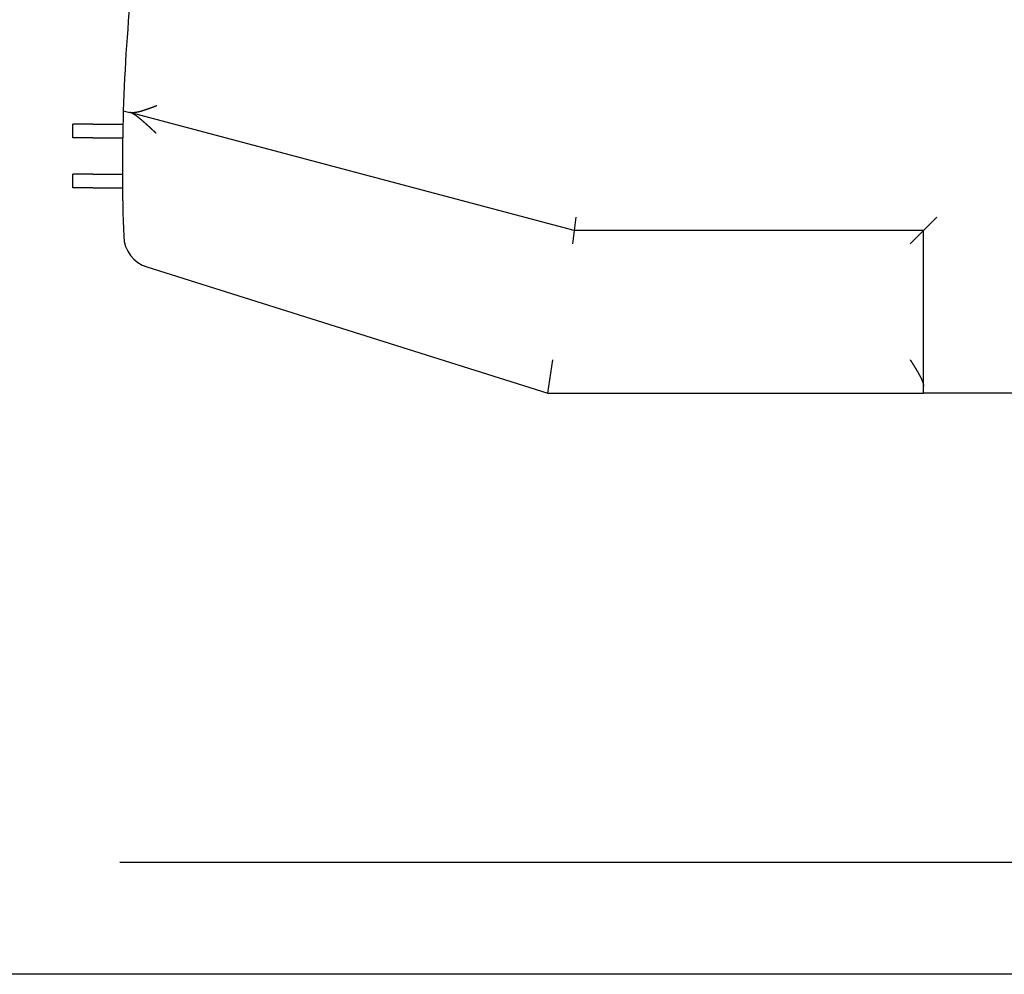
# Model space of a CAD drawing. Extents: x -4168 to 80734, y 199 to 57500.
# Tile 22 of 71: x 12113 to 13591, y 1080 to 2512. Entities that reach past the tile are written whole.
import ezdxf

# ---------------------------------------------------------------- set-up
doc = ezdxf.new("R2010")
doc.units = 0
doc.layers.get('0').update_dxf_attribs({"linetype": 'CONTINUOUS'})

msp = doc.modelspace()

# ---------------------------------------------------------------- linework, layer by layer
at = {"color": 104, "linetype": 'Continuous'}
for p, q in [((12268.63, 2375.8), (12278.55, 2373.16)), ((12945.43, 2196.2), (12278.55, 2373.16)), ((12193.03, 2335.3), (12193.03, 2355.8)), ((12222.73, 2355.8), (12193.03, 2355.8)), ((12222.73, 2355.8), (12268.07, 2355.8)), ((12222.73, 2335.3), (12193.03, 2335.3)), ((12222.73, 2335.3), (12267.66, 2335.3)), ((12193.03, 2259.8), (12193.03, 2280.3)), ((12222.73, 2280.3), (12193.03, 2280.3)), ((12222.73, 2280.3), (12267.29, 2280.3)), ((12222.73, 2259.8), (12193.03, 2259.8)), ((12222.73, 2259.8), (12267.43, 2259.8)), ((12948.04, 2216.2), (12945.43, 2196.2)), ((13490.03, 2216.2), (13470.03, 2196.2)), ((12945.43, 2196.2), (12942.82, 2176.2)), ((13470.03, 2196.2), (12945.43, 2196.2)), ((13450.03, 2176.2), (13470.03, 2196.2)), ((13470.03, 1951.8), (13470.03, 2196.2)), ((12304.13, 2141.28), (12906.03, 1951.8)), ((12906.03, 1951.8), (12913.71, 2001.8)), ((12906.03, 1951.8), (13470.03, 1951.8)), ((13490.03, 1951.8), (13470.03, 1951.8)), ((13622.93, 1951.8), (13490.03, 1951.8)), ((28363.82, 1247.8), (12263.57, 1247.8)), ((28612.54, 1079.8), (11924.99, 1079.8))]:
    msp.add_line(p, q, dxfattribs=at)
for centre, radius, start, end in [((15014.87, 2289.46), 2747.6, 170.03128, 178.19929), ((15014.87, 2289.46), 2747.6, 178.19929, 182.13477), ((12319.15, 2188.97), 50, 182.13477, 252.52553)]:
    msp.add_arc(centre, radius, start, end, dxfattribs=at)
for points, knots in [([(12318.9, 2383.15), (12318.77, 2383.1), (12318.52, 2383), (12318.15, 2382.86), (12317.79, 2382.73), (12317.44, 2382.59), (12317.11, 2382.47), (12316.79, 2382.35), (12316.48, 2382.23), (12316.17, 2382.11), (12315.85, 2381.99), (12315.53, 2381.87), (12315.19, 2381.74), (12314.84, 2381.61), (12314.48, 2381.47), (12314.1, 2381.33), (12313.72, 2381.19), (12313.34, 2381.04), (12312.96, 2380.9), (12312.58, 2380.76), (12312.2, 2380.61), (12311.82, 2380.47), (12311.44, 2380.33), (12311.06, 2380.19), (12310.68, 2380.05), (12310.3, 2379.91), (12309.92, 2379.77), (12309.54, 2379.63), (12309.16, 2379.49), (12308.78, 2379.35), (12308.4, 2379.21), (12308.02, 2379.07), (12307.64, 2378.94), (12307.27, 2378.8), (12306.89, 2378.66), (12306.51, 2378.53), (12306.14, 2378.39), (12305.76, 2378.26), (12305.38, 2378.13), (12305.01, 2377.99), (12304.63, 2377.86), (12304.26, 2377.73), (12303.88, 2377.6), (12303.51, 2377.47), (12303.13, 2377.34), (12302.76, 2377.22), (12302.38, 2377.09), (12302.01, 2376.96), (12301.64, 2376.84), (12301.27, 2376.71), (12300.9, 2376.59), (12300.52, 2376.47), (12300.15, 2376.35), (12299.78, 2376.23), (12299.41, 2376.11), (12299.04, 2375.99), (12298.67, 2375.88), (12298.31, 2375.76), (12297.94, 2375.65), (12297.57, 2375.54), (12297.2, 2375.43), (12296.84, 2375.32), (12296.47, 2375.21), (12296.11, 2375.1), (12295.74, 2375), (12295.38, 2374.89), (12295.01, 2374.79), (12294.65, 2374.69), (12294.29, 2374.59), (12293.93, 2374.5), (12293.57, 2374.4), (12293.21, 2374.31), (12292.85, 2374.22), (12292.49, 2374.13), (12292.13, 2374.04), (12291.78, 2373.95), (12291.42, 2373.87), (12291.07, 2373.79), (12290.72, 2373.71), (12290.36, 2373.63), (12290.01, 2373.56), (12289.66, 2373.49), (12289.31, 2373.42), (12288.97, 2373.35), (12288.62, 2373.29), (12288.28, 2373.23), (12287.93, 2373.17), (12287.59, 2373.11), (12287.25, 2373.06), (12286.91, 2373.01), (12286.57, 2372.97), (12286.24, 2372.92), (12285.9, 2372.88), (12285.57, 2372.85), (12285.24, 2372.81), (12284.91, 2372.78), (12284.58, 2372.76), (12284.26, 2372.73), (12283.93, 2372.72), (12283.61, 2372.7), (12283.29, 2372.69), (12282.98, 2372.68), (12282.66, 2372.68), (12282.35, 2372.68), (12282.04, 2372.69), (12281.73, 2372.7), (12281.43, 2372.72), (12281.13, 2372.74), (12280.83, 2372.77), (12280.53, 2372.8), (12280.24, 2372.83), (12279.95, 2372.87), (12279.67, 2372.92), (12279.38, 2372.97), (12279.1, 2373.03), (12278.83, 2373.09), (12278.64, 2373.14), (12278.55, 2373.16)], [0, 0, 0, 0, 0.4072835, 0.8070098, 1.1937998, 1.5648222, 1.9192121, 2.2594376, 2.5915186, 2.9224234, 3.2578209, 3.6026024, 3.961098, 4.3358982, 4.7266165, 5.128924, 5.5361378, 5.9435419, 6.3507352, 6.7577036, 7.164424, 7.570874, 7.9770323, 8.3828784, 8.7883929, 9.1935568, 9.5983523, 10.0027619, 10.406769, 10.8103574, 11.2135116, 11.6162164, 12.0184571, 12.4202195, 12.8214894, 13.2222531, 13.6224972, 14.0222081, 14.4213727, 14.8199776, 15.2180096, 15.6154555, 16.0123019, 16.4085352, 16.8041417, 17.1991074, 17.593418, 17.9870589, 18.3800151, 18.7722711, 19.1638109, 19.5546181, 19.9446755, 20.3339655, 20.7224698, 21.1101692, 21.4970439, 21.8830734, 22.2682361, 22.6525098, 23.0358712, 23.4182962, 23.7997597, 24.1802354, 24.5596963, 24.9381139, 25.3154591, 25.6917013, 26.0668089, 26.440749, 26.8134878, 27.1849901, 27.5552194, 27.9241382, 28.2917077, 28.6578877, 29.0226371, 29.3859133, 29.7476726, 30.1078761, 30.4664977, 30.8235103, 31.1788843, 31.532587, 31.8845836, 32.234837, 32.5833081, 32.9299565, 33.2747402, 33.617616, 33.9585404, 34.2974692, 34.6343579, 34.9691627, 35.3018399, 35.6323471, 35.960643, 36.2866883, 36.6104454, 36.9318798, 37.2509596, 37.5676568, 37.881947, 38.1938105, 38.5032328, 38.8102047, 39.1147234, 39.4167928, 39.7164242, 40.0136369, 40.3084589, 40.6009295, 40.8911093, 41.1790459, 41.4647699, 41.7483184, 42.0297589, 42.0297589, 42.0297589, 42.0297589]), ([(12317.79, 2342.06), (12317.69, 2342.15), (12317.51, 2342.32), (12317.24, 2342.57), (12316.97, 2342.82), (12316.71, 2343.07), (12316.45, 2343.3), (12316.2, 2343.53), (12315.96, 2343.76), (12315.73, 2343.98), (12315.49, 2344.19), (12315.26, 2344.41), (12315.03, 2344.63), (12314.8, 2344.84), (12314.56, 2345.07), (12314.31, 2345.3), (12314.06, 2345.53), (12313.79, 2345.78), (12313.53, 2346.02), (12313.27, 2346.27), (12313, 2346.51), (12312.73, 2346.77), (12312.45, 2347.02), (12312.17, 2347.28), (12311.9, 2347.54), (12311.62, 2347.79), (12311.34, 2348.05), (12311.07, 2348.31), (12310.79, 2348.56), (12310.51, 2348.82), (12310.23, 2349.08), (12309.96, 2349.33), (12309.68, 2349.59), (12309.4, 2349.84), (12309.12, 2350.1), (12308.85, 2350.35), (12308.57, 2350.61), (12308.29, 2350.86), (12308.02, 2351.12), (12307.74, 2351.37), (12307.46, 2351.63), (12307.18, 2351.88), (12306.91, 2352.13), (12306.63, 2352.39), (12306.35, 2352.64), (12306.08, 2352.89), (12305.8, 2353.15), (12305.52, 2353.4), (12305.24, 2353.65), (12304.97, 2353.9), (12304.69, 2354.15), (12304.41, 2354.4), (12304.14, 2354.65), (12303.86, 2354.9), (12303.58, 2355.15), (12303.3, 2355.4), (12303.03, 2355.65), (12302.75, 2355.9), (12302.47, 2356.14), (12302.2, 2356.39), (12301.92, 2356.64), (12301.64, 2356.89), (12301.37, 2357.13), (12301.09, 2357.38), (12300.81, 2357.62), (12300.53, 2357.87), (12300.26, 2358.11), (12299.98, 2358.35), (12299.7, 2358.59), (12299.43, 2358.84), (12299.15, 2359.08), (12298.87, 2359.32), (12298.6, 2359.56), (12298.32, 2359.8), (12298.05, 2360.03), (12297.77, 2360.27), (12297.49, 2360.51), (12297.22, 2360.74), (12296.94, 2360.98), (12296.67, 2361.21), (12296.39, 2361.45), (12296.12, 2361.68), (12295.84, 2361.91), (12295.57, 2362.14), (12295.29, 2362.37), (12295.02, 2362.6), (12294.74, 2362.83), (12294.47, 2363.05), (12294.19, 2363.28), (12293.92, 2363.5), (12293.64, 2363.73), (12293.37, 2363.95), (12293.09, 2364.17), (12292.82, 2364.39), (12292.54, 2364.61), (12292.27, 2364.83), (12291.99, 2365.05), (12291.72, 2365.27), (12291.45, 2365.48), (12291.17, 2365.7), (12290.9, 2365.91), (12290.62, 2366.12), (12290.35, 2366.33), (12290.07, 2366.54), (12289.8, 2366.74), (12289.52, 2366.95), (12289.25, 2367.15), (12288.98, 2367.36), (12288.7, 2367.56), (12288.43, 2367.76), (12288.15, 2367.95), (12287.88, 2368.15), (12287.61, 2368.34), (12287.33, 2368.53), (12287.06, 2368.72), (12286.79, 2368.91), (12286.51, 2369.1), (12286.24, 2369.28), (12285.97, 2369.46), (12285.7, 2369.64), (12285.42, 2369.81), (12285.15, 2369.99), (12284.88, 2370.16), (12284.61, 2370.33), (12284.34, 2370.49), (12284.07, 2370.65), (12283.8, 2370.81), (12283.53, 2370.97), (12283.26, 2371.12), (12282.99, 2371.27), (12282.73, 2371.42), (12282.46, 2371.56), (12282.19, 2371.7), (12281.93, 2371.83), (12281.66, 2371.96), (12281.4, 2372.09), (12281.13, 2372.21), (12280.87, 2372.33), (12280.61, 2372.44), (12280.35, 2372.55), (12280.09, 2372.66), (12279.83, 2372.75), (12279.57, 2372.85), (12279.32, 2372.94), (12279.06, 2373.02), (12278.81, 2373.09), (12278.64, 2373.14), (12278.55, 2373.16)], [0, 0, 0, 0, 0.3783124, 0.7528175, 1.1205315, 1.4794088, 1.8283452, 2.1667871, 2.4954308, 2.8164759, 3.1329322, 3.4479018, 3.764169, 4.0847067, 4.4121119, 4.7482957, 5.0943634, 5.4504014, 5.8151559, 6.1745615, 6.5330002, 6.908508, 7.2868123, 7.6650315, 8.0431598, 8.4211915, 8.7991209, 9.1769424, 9.5546506, 9.93224, 10.3097052, 10.6870411, 11.0642422, 11.4413033, 11.8182193, 12.1949847, 12.5715945, 12.9480434, 13.3243259, 13.700437, 14.0763711, 14.4521227, 14.8276865, 15.2030568, 15.578228, 15.9531941, 16.3279494, 16.7024878, 17.0768032, 17.4508892, 17.8247394, 18.1983472, 18.5717058, 18.9448082, 19.3176472, 19.6902154, 20.0625053, 20.434509, 20.8062184, 21.1776254, 21.548721, 21.9194874, 22.2898959, 22.659919, 23.0295315, 23.3987104, 23.7674342, 24.1356835, 24.5034407, 24.8706896, 25.2374156, 25.6036054, 25.969247, 26.3343296, 26.6988434, 27.0627796, 27.4261302, 27.7888879, 28.151046, 28.5125983, 28.8735391, 29.2338629, 29.5935645, 29.9526385, 30.3110798, 30.668883, 31.0260424, 31.3825522, 31.7384058, 32.0935963, 32.448116, 32.8019567, 33.155109, 33.5075627, 33.8593066, 34.2103282, 34.5606139, 34.9101486, 35.2589158, 35.6068974, 35.9540739, 36.3004238, 36.6459238, 36.9905489, 37.334272, 37.6770638, 38.018893, 38.359726, 38.6995269, 39.0382574, 39.3758767, 39.7123417, 40.0476064, 40.3816224, 40.7143385, 41.0457008, 41.3756525, 41.7041371, 42.0311128, 42.3565413, 42.6803807, 43.0025858, 43.323108, 43.6418957, 43.9588942, 44.2740464, 44.5872926, 44.8985706, 45.2078164, 45.5149642, 45.8199469, 46.122696, 46.4231427, 46.7212175, 47.0168512, 47.3099751, 47.6005219, 47.8884258, 48.1736236, 48.456055, 48.7356639, 49.0124014, 49.2862282, 49.5570911, 49.8249269, 50.0896779, 50.3513054, 50.3513054, 50.3513054, 50.3513054]), ([(13450.03, 2001.8), (13450.09, 2001.7), (13450.21, 2001.51), (13450.39, 2001.22), (13450.57, 2000.94), (13450.74, 2000.67), (13450.91, 2000.41), (13451.07, 2000.15), (13451.22, 1999.91), (13451.37, 1999.68), (13451.51, 1999.45), (13451.66, 1999.22), (13451.8, 1998.99), (13451.95, 1998.76), (13452.1, 1998.52), (13452.26, 1998.27), (13452.42, 1998.02), (13452.59, 1997.75), (13452.76, 1997.47), (13452.94, 1997.18), (13453.12, 1996.9), (13453.31, 1996.6), (13453.49, 1996.31), (13453.67, 1996.02), (13453.86, 1995.73), (13454.04, 1995.44), (13454.22, 1995.15), (13454.4, 1994.86), (13454.59, 1994.57), (13454.77, 1994.27), (13454.95, 1993.98), (13455.13, 1993.69), (13455.31, 1993.4), (13455.49, 1993.11), (13455.67, 1992.82), (13455.85, 1992.53), (13456.03, 1992.24), (13456.21, 1991.95), (13456.39, 1991.65), (13456.57, 1991.36), (13456.75, 1991.07), (13456.93, 1990.78), (13457.11, 1990.49), (13457.29, 1990.2), (13457.46, 1989.91), (13457.64, 1989.62), (13457.82, 1989.33), (13458, 1989.04), (13458.17, 1988.75), (13458.35, 1988.46), (13458.52, 1988.17), (13458.7, 1987.88), (13458.87, 1987.59), (13459.05, 1987.3), (13459.22, 1987.01), (13459.39, 1986.72), (13459.57, 1986.43), (13459.74, 1986.14), (13459.91, 1985.85), (13460.08, 1985.56), (13460.25, 1985.27), (13460.42, 1984.99), (13460.59, 1984.7), (13460.76, 1984.41), (13460.93, 1984.12), (13461.09, 1983.83), (13461.26, 1983.54), (13461.43, 1983.26), (13461.59, 1982.97), (13461.76, 1982.68), (13461.92, 1982.39), (13462.08, 1982.11), (13462.25, 1981.82), (13462.41, 1981.53), (13462.57, 1981.24), (13462.73, 1980.96), (13462.89, 1980.67), (13463.05, 1980.39), (13463.2, 1980.1), (13463.36, 1979.81), (13463.52, 1979.53), (13463.67, 1979.24), (13463.83, 1978.96), (13463.98, 1978.67), (13464.13, 1978.39), (13464.28, 1978.11), (13464.43, 1977.82), (13464.58, 1977.54), (13464.73, 1977.25), (13464.88, 1976.97), (13465.02, 1976.69), (13465.17, 1976.41), (13465.31, 1976.12), (13465.45, 1975.84), (13465.59, 1975.56), (13465.73, 1975.28), (13465.87, 1975), (13466.01, 1974.72), (13466.14, 1974.44), (13466.27, 1974.16), (13466.41, 1973.88), (13466.54, 1973.6), (13466.67, 1973.32), (13466.8, 1973.04), (13466.92, 1972.76), (13467.05, 1972.49), (13467.17, 1972.21), (13467.29, 1971.93), (13467.41, 1971.66), (13467.53, 1971.38), (13467.64, 1971.11), (13467.76, 1970.83), (13467.87, 1970.56), (13467.98, 1970.29), (13468.09, 1970.01), (13468.19, 1969.74), (13468.3, 1969.47), (13468.4, 1969.2), (13468.5, 1968.93), (13468.59, 1968.66), (13468.69, 1968.39), (13468.78, 1968.12), (13468.87, 1967.86), (13468.96, 1967.59), (13469.04, 1967.32), (13469.12, 1967.06), (13469.2, 1966.8), (13469.27, 1966.53), (13469.35, 1966.27), (13469.42, 1966.01), (13469.48, 1965.75), (13469.54, 1965.5), (13469.6, 1965.24), (13469.66, 1964.98), (13469.71, 1964.73), (13469.76, 1964.48), (13469.81, 1964.22), (13469.85, 1963.97), (13469.88, 1963.72), (13469.92, 1963.48), (13469.95, 1963.23), (13469.97, 1962.99), (13469.99, 1962.75), (13470.01, 1962.51), (13470.02, 1962.27), (13470.03, 1962.03), (13470.03, 1961.87), (13470.03, 1961.8)], [0, 0, 0, 0, 0.3444046, 0.6844261, 1.016528, 1.3381883, 1.6479732, 1.9452217, 2.2307415, 2.507065, 2.7776792, 3.0462199, 3.3158547, 3.5897461, 3.8711567, 4.1629699, 4.467191, 4.7844482, 5.1134942, 5.4512376, 5.7942228, 6.1385902, 6.4827879, 6.8269143, 7.1709289, 7.514827, 7.8586041, 8.2022558, 8.5457772, 8.8891632, 9.2324082, 9.5755065, 9.918452, 10.2612384, 10.6038591, 10.9463074, 11.2885762, 11.6306582, 11.9725459, 12.3142316, 12.6557074, 12.9969653, 13.3379969, 13.6787939, 14.0193478, 14.3596497, 14.699691, 15.0394625, 15.3789553, 15.7181602, 16.057068, 16.3956693, 16.7339548, 17.0719149, 17.4095403, 17.7468214, 18.0837487, 18.4203127, 18.7565038, 19.0923125, 19.4277294, 19.7627449, 20.0973498, 20.4315345, 20.76529, 21.0986071, 21.4314766, 21.7638896, 22.0958372, 22.4273068, 22.7582819, 23.088746, 23.4186836, 23.7480794, 24.0769183, 24.4051858, 24.7328677, 25.05995, 25.3864187, 25.7122603, 26.0374612, 26.3620079, 26.6858868, 27.0090844, 27.3315872, 27.6533814, 27.974453, 28.2947879, 28.6143718, 28.9331899, 29.2512272, 29.5684682, 29.8848971, 30.2004977, 30.515253, 30.8291457, 31.1421579, 31.4542709, 31.7654657, 32.0757223, 32.3850202, 32.6933379, 33.0006534, 33.3069439, 33.6121856, 33.916354, 34.2194236, 34.5213683, 34.8221608, 35.1217731, 35.4201763, 35.7173405, 36.013235, 36.3078279, 36.6010869, 36.8929783, 37.183468, 37.4725208, 37.7601015, 38.0461841, 38.3307462, 38.6137621, 38.8952033, 39.1750384, 39.4532342, 39.7297554, 40.0045651, 40.2776257, 40.5488985, 40.8183451, 41.0859268, 41.3516059, 41.6153457, 41.8771113, 42.1368698, 42.394591, 42.650248, 42.9038177, 43.1552812, 43.4046248, 43.6518404, 43.8969261, 44.139889, 44.380746, 44.619498, 44.8561398, 45.0906826, 45.0906826, 45.0906826, 45.0906826])]:
    msp.add_open_spline(points, degree=3, knots=knots, dxfattribs=at)

doc.saveas('drawing.dxf')
